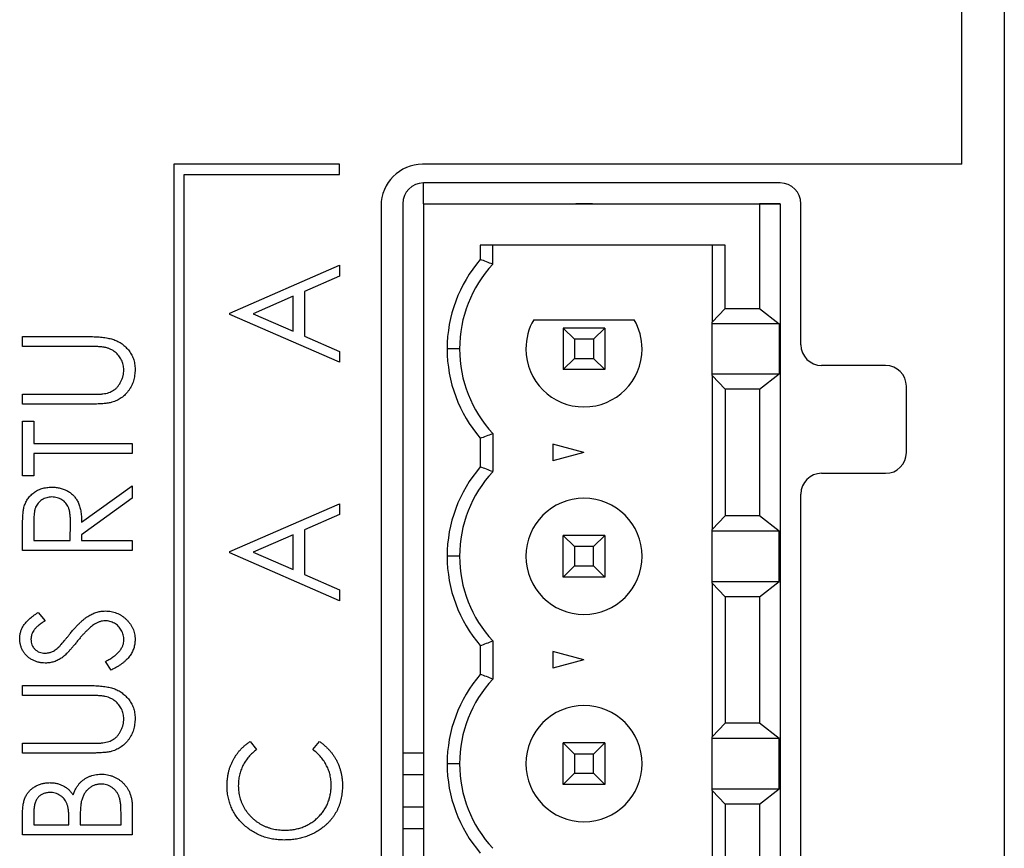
# Model space of a CAD drawing. Header units: millimetres. Extents: x 0 to 420, y 0 to 297.
# Tile 23 of 72: x 108 to 120, y 219 to 229. Entities that reach past the tile are written whole.
import ezdxf

# ---------------------------------------------------------------- set-up
doc = ezdxf.new("R2010")
doc.units = ezdxf.units.MM

msp = doc.modelspace()

# ---------------------------------------------------------------- linework, layer by layer
at = {"color": 7, "linetype": 'Continuous', "lineweight": 25}
for p, q in [((120.269, 255.784), (120.269, 211.084)), ((119.756, 227.359), (119.756, 255.184)), ((112.256, 227.359), (110.256, 227.359)), ((110.256, 227.359), (110.256, 212.859)), ((112.256, 227.234), (112.256, 227.359)), ((119.756, 227.359), (113.256, 227.359)), ((110.381, 227.234), (112.256, 227.234)), ((110.381, 212.984), (110.381, 227.234)), ((117.567, 227.134), (113.267, 227.134)), ((113.267, 226.884), (113.267, 227.134)), ((112.756, 226.859), (112.756, 213.359)), ((113.017, 226.884), (113.017, 213.384)), ((113.267, 226.884), (117.317, 226.884)), ((113.267, 226.884), (113.267, 213.384)), ((113.267, 226.884), (117.102, 226.884)), ((115.102, 226.884), (115.303, 226.884)), ((115.202, 226.884), (115.102, 226.884)), ((115.303, 226.884), (115.202, 226.884)), ((117.102, 226.884), (117.567, 226.884)), ((117.317, 226.884), (117.317, 225.622)), ((117.567, 226.884), (117.317, 226.884)), ((117.567, 226.884), (117.567, 213.384)), ((117.817, 225.184), (117.817, 226.884)), ((116.905, 226.384), (113.952, 226.384)), ((113.952, 226.384), (113.952, 226.211)), ((114.102, 226.154), (114.102, 226.384)), ((116.749, 226.384), (116.749, 225.456)), ((116.905, 225.622), (116.905, 226.384)), ((110.933, 225.566), (112.256, 226.143)), ((112.256, 226.143), (112.256, 226.012)), ((112.256, 226.012), (111.832, 225.827)), ((111.697, 225.768), (111.215, 225.558)), ((111.697, 225.348), (111.697, 225.768)), ((111.832, 225.827), (111.832, 225.289)), ((110.933, 225.549), (110.933, 225.566)), ((112.256, 224.973), (110.933, 225.549)), ((111.215, 225.558), (111.697, 225.348)), ((116.749, 225.456), (116.905, 225.622)), ((116.905, 225.622), (117.317, 225.622)), ((117.317, 225.622), (117.554, 225.437)), ((114.596, 225.484), (115.808, 225.484)), ((116.749, 225.437), (116.749, 225.456)), ((117.554, 225.437), (116.749, 225.437)), ((116.749, 224.832), (116.749, 225.437)), ((117.554, 225.437), (117.554, 224.832)), ((111.832, 225.289), (112.256, 225.104)), ((115.086, 225.25), (114.952, 225.384)), ((114.952, 225.384), (114.952, 224.884)), ((115.452, 225.384), (114.952, 225.384)), ((115.318, 225.25), (115.452, 225.384)), ((115.452, 225.384), (115.452, 224.884)), ((108.433, 225.163), (108.433, 225.282)), ((108.433, 225.282), (109.232, 225.282)), ((115.086, 225.25), (115.086, 225.018)), ((115.318, 225.25), (115.086, 225.25)), ((115.318, 225.25), (115.318, 225.018)), ((109.226, 225.163), (108.433, 225.163)), ((112.256, 225.104), (112.256, 224.973)), ((113.702, 225.134), (113.552, 225.134)), ((114.952, 224.884), (115.086, 225.018)), ((115.086, 225.018), (115.318, 225.018)), ((115.452, 224.884), (115.318, 225.018)), ((118.838, 224.934), (118.067, 224.934)), ((115.452, 224.884), (114.952, 224.884)), ((116.749, 224.812), (116.749, 224.832)), ((116.749, 224.832), (117.554, 224.832)), ((116.905, 224.647), (116.749, 224.812)), ((116.749, 224.812), (116.749, 222.956)), ((117.317, 224.647), (117.554, 224.832)), ((108.433, 224.468), (108.433, 224.587)), ((108.433, 224.587), (109.226, 224.587)), ((117.317, 224.647), (116.905, 224.647)), ((116.905, 224.647), (116.905, 223.122)), ((117.317, 224.647), (117.317, 223.122)), ((119.088, 223.884), (119.088, 224.684)), ((109.232, 224.468), (108.433, 224.468)), ((108.433, 223.603), (108.433, 224.264)), ((108.433, 224.264), (108.569, 224.264)), ((108.569, 224.264), (108.569, 223.993)), ((114.102, 224.114), (114.102, 223.654)), ((108.569, 223.993), (109.756, 223.993)), ((109.756, 223.993), (109.756, 223.874)), ((113.952, 224.057), (113.952, 223.711)), ((115.202, 223.884), (114.827, 223.985)), ((114.827, 223.985), (114.827, 223.784)), ((109.756, 223.874), (108.569, 223.874)), ((108.569, 223.874), (108.569, 223.603)), ((115.202, 223.884), (114.827, 223.784)), ((118.067, 223.634), (118.838, 223.634)), ((108.569, 223.603), (108.433, 223.603)), ((109.146, 223.044), (109.756, 223.484)), ((109.756, 223.484), (109.756, 223.334)), ((117.817, 216.884), (117.817, 223.384)), ((109.756, 223.334), (109.146, 222.894)), ((110.933, 222.691), (112.256, 223.268)), ((112.256, 223.268), (112.256, 223.137)), ((108.569, 223.042), (108.569, 222.823)), ((109.01, 222.823), (109.012, 223.037)), ((112.256, 223.137), (111.832, 222.952)), ((116.749, 222.956), (116.905, 223.122)), ((117.317, 223.122), (116.905, 223.122)), ((117.554, 222.937), (117.317, 223.122)), ((108.433, 222.704), (108.433, 222.947)), ((111.832, 222.952), (111.832, 222.414)), ((116.749, 222.937), (116.749, 222.956)), ((117.554, 222.937), (116.749, 222.937)), ((116.749, 222.332), (116.749, 222.937)), ((117.554, 222.332), (117.554, 222.937)), ((108.569, 222.823), (109.01, 222.823)), ((109.146, 222.894), (109.146, 222.823)), ((109.146, 222.823), (109.756, 222.823)), ((109.756, 222.823), (109.756, 222.704)), ((111.697, 222.893), (111.215, 222.683)), ((111.697, 222.473), (111.697, 222.893)), ((114.952, 222.884), (115.086, 222.75)), ((115.452, 222.884), (114.952, 222.884)), ((114.952, 222.384), (114.952, 222.884)), ((115.318, 222.75), (115.452, 222.884)), ((115.452, 222.884), (115.452, 222.384)), ((109.756, 222.704), (108.433, 222.704)), ((110.933, 222.674), (110.933, 222.691)), ((112.256, 222.098), (110.933, 222.674)), ((111.215, 222.683), (111.697, 222.473)), ((115.318, 222.75), (115.086, 222.75)), ((115.086, 222.75), (115.086, 222.518)), ((115.318, 222.518), (115.318, 222.75)), ((113.702, 222.634), (113.552, 222.634)), ((114.952, 222.384), (115.086, 222.518)), ((115.086, 222.518), (115.318, 222.518)), ((115.452, 222.384), (115.318, 222.518)), ((111.832, 222.414), (112.256, 222.229)), ((115.452, 222.384), (114.952, 222.384)), ((116.749, 222.312), (116.749, 222.332)), ((116.749, 222.332), (117.554, 222.332)), ((117.317, 222.147), (117.554, 222.332)), ((112.256, 222.229), (112.256, 222.098)), ((116.749, 222.312), (116.749, 220.456)), ((116.905, 222.147), (116.749, 222.312)), ((116.905, 222.147), (116.905, 220.622)), ((117.317, 222.147), (116.905, 222.147)), ((117.317, 222.147), (117.317, 220.622)), ((108.623, 221.958), (108.705, 221.857)), ((114.102, 221.614), (114.102, 221.154)), ((113.952, 221.557), (113.952, 221.211)), ((115.202, 221.384), (114.827, 221.485)), ((114.827, 221.485), (114.827, 221.284)), ((109.501, 221.262), (109.434, 221.367)), ((115.202, 221.384), (114.827, 221.284)), ((108.433, 220.957), (108.433, 221.076)), ((108.433, 221.076), (109.232, 221.076)), ((109.226, 220.957), (108.433, 220.957)), ((116.749, 220.456), (116.905, 220.622)), ((117.317, 220.622), (116.905, 220.622)), ((117.554, 220.437), (117.317, 220.622)), ((116.749, 220.437), (116.749, 220.456)), ((117.554, 220.437), (116.749, 220.437)), ((116.749, 219.832), (116.749, 220.437)), ((117.554, 219.832), (117.554, 220.437)), ((108.433, 220.262), (108.433, 220.38)), ((108.433, 220.38), (109.226, 220.38)), ((111.176, 220.402), (111.256, 220.305)), ((111.934, 220.305), (112.013, 220.402)), ((114.952, 220.384), (115.086, 220.25)), ((114.952, 219.884), (114.952, 220.384)), ((115.452, 220.384), (114.952, 220.384)), ((115.318, 220.25), (115.452, 220.384)), ((115.452, 220.384), (115.452, 219.884)), ((109.232, 220.262), (108.433, 220.262)), ((113.017, 220.266), (113.267, 220.266)), ((115.086, 220.25), (115.086, 220.018)), ((115.318, 220.25), (115.086, 220.25)), ((115.318, 220.018), (115.318, 220.25)), ((113.702, 220.134), (113.552, 220.134)), ((113.017, 220.002), (113.267, 220.002)), ((114.952, 219.884), (115.086, 220.018)), ((115.086, 220.018), (115.318, 220.018)), ((115.452, 219.884), (115.318, 220.018)), ((115.452, 219.884), (114.952, 219.884)), ((116.749, 219.812), (116.749, 219.832)), ((116.749, 219.832), (117.554, 219.832)), ((117.317, 219.647), (117.554, 219.832)), ((116.749, 219.812), (116.749, 217.956)), ((116.905, 219.647), (116.749, 219.812)), ((109.756, 219.613), (109.756, 219.278)), ((113.017, 219.616), (113.267, 219.616)), ((116.905, 219.647), (116.905, 218.122)), ((117.317, 219.647), (116.905, 219.647)), ((117.317, 219.647), (117.317, 218.122)), ((108.433, 219.278), (108.433, 219.517)), ((108.569, 219.539), (108.569, 219.397)), ((108.993, 219.397), (108.993, 219.467)), ((109.621, 219.397), (109.621, 219.55)), ((108.569, 219.397), (108.993, 219.397)), ((109.129, 219.466), (109.129, 219.397)), ((109.129, 219.397), (109.621, 219.397)), ((113.017, 219.352), (113.267, 219.352)), ((109.756, 219.278), (108.433, 219.278))]:
    msp.add_line(p, q, dxfattribs=at)
for centre, radius, start, end in [((113.256, 226.859), 0.5, 90, 180), ((113.267, 226.884), 0.25, 90, 180), ((117.567, 226.884), 0.25, 0, 90), ((115.202, 225.134), 1.65, 139.2509, 180), ((115.202, 225.134), 1.5, 137.1666, 180), ((115.202, 225.134), 0.7, 150, 180), ((115.202, 225.134), 0.7, 150, 180), ((115.202, 225.134), 0.7, 0, 30), ((115.202, 225.134), 0.7, 0, 30), ((118.067, 225.184), 0.25, 180, 270), ((115.202, 225.134), 1.65, 180, 220.7491), ((115.202, 225.134), 1.5, 180, 222.8334), ((115.202, 225.134), 1.5, 180, 222.8334), ((115.202, 225.134), 0.7, 180, 0), ((118.838, 224.684), 0.25, 0, 90), ((118.838, 223.884), 0.25, 270, 0), ((115.202, 222.634), 1.65, 139.2509, 180), ((115.202, 222.634), 1.5, 137.1666, 180), ((118.067, 223.384), 0.25, 90, 180), ((115.202, 222.634), 0.7, 0, 180), ((115.202, 222.634), 0.7, 0, 180), ((115.202, 222.634), 1.65, 180, 220.7491), ((115.202, 222.634), 1.5, 180, 222.8334), ((115.202, 222.634), 1.5, 180, 222.8334), ((115.202, 222.634), 0.7, 180, 0), ((115.202, 220.134), 1.65, 139.2509, 180), ((115.202, 220.134), 1.5, 137.1666, 180), ((115.202, 220.134), 0.7, 0, 180), ((115.202, 220.134), 0.7, 0, 180), ((115.202, 220.134), 1.65, 180, 220.7491), ((115.202, 220.134), 1.5, 180, 222.8334), ((115.202, 220.134), 1.5, 180, 222.8334), ((115.202, 220.134), 0.7, 180, 0)]:
    msp.add_arc(centre, radius, start, end, dxfattribs=at)
for points in [[(114.102, 226.154), (114.052, 226.174), (114.002, 226.193), (113.952, 226.211)], [(113.952, 224.057), (114.002, 224.076), (114.052, 224.095), (114.102, 224.114)], [(114.102, 223.654), (114.052, 223.674), (114.002, 223.693), (113.952, 223.711)], [(113.952, 221.557), (114.002, 221.576), (114.052, 221.595), (114.102, 221.614)], [(114.102, 221.154), (114.052, 221.174), (114.002, 221.193), (113.952, 221.211)]]:
    msp.add_open_spline(points, degree=3, dxfattribs=at)
for points, knots in [([(109.232, 225.282), (109.247, 225.282), (109.275, 225.282), (109.316, 225.28), (109.355, 225.278), (109.392, 225.274), (109.427, 225.27), (109.46, 225.264), (109.49, 225.258), (109.519, 225.25), (109.546, 225.241), (109.572, 225.23), (109.597, 225.217), (109.622, 225.202), (109.645, 225.185), (109.668, 225.166), (109.689, 225.144), (109.71, 225.121), (109.729, 225.097), (109.745, 225.071), (109.759, 225.043), (109.771, 225.015), (109.779, 224.985), (109.786, 224.953), (109.79, 224.921), (109.79, 224.899), (109.79, 224.887)], [0, 0, 0, 0, 0.055741, 0.108782, 0.159484, 0.207221, 0.252392, 0.29506, 0.335302, 0.373122, 0.409887, 0.446345, 0.483055, 0.519772, 0.55698, 0.595071, 0.634, 0.673955, 0.714172, 0.754116, 0.79357, 0.833447, 0.873373, 0.914548, 0.956539, 1, 1, 1, 1]), ([(109.431, 225.151), (109.427, 225.152), (109.416, 225.154), (109.399, 225.156), (109.378, 225.158), (109.354, 225.16), (109.327, 225.162), (109.296, 225.163), (109.262, 225.163), (109.238, 225.163), (109.226, 225.163)], [0, 0, 0, 0, 0.0695959, 0.1554226, 0.2575148, 0.37358, 0.5061662, 0.6553996, 0.8199932, 1, 1, 1, 1]), ([(109.655, 224.881), (109.654, 224.891), (109.653, 224.912), (109.648, 224.942), (109.639, 224.971), (109.627, 225), (109.612, 225.027), (109.594, 225.052), (109.574, 225.075), (109.55, 225.095), (109.525, 225.113), (109.496, 225.129), (109.465, 225.141), (109.443, 225.148), (109.431, 225.151)], [0, 0, 0, 0, 0.081409, 0.16168, 0.242802, 0.32568, 0.408146, 0.488441, 0.569775, 0.6507, 0.733285, 0.818545, 0.907136, 1, 1, 1, 1]), ([(109.402, 224.592), (109.415, 224.593), (109.439, 224.597), (109.473, 224.606), (109.504, 224.619), (109.532, 224.634), (109.558, 224.654), (109.581, 224.678), (109.602, 224.707), (109.62, 224.739), (109.635, 224.774), (109.647, 224.809), (109.653, 224.845), (109.654, 224.869), (109.655, 224.881)], [0, 0, 0, 0, 0.089535, 0.172699, 0.25172, 0.326348, 0.401434, 0.478997, 0.562858, 0.652098, 0.743032, 0.830442, 0.915871, 1, 1, 1, 1]), ([(109.79, 224.887), (109.79, 224.875), (109.789, 224.851), (109.786, 224.816), (109.78, 224.782), (109.772, 224.749), (109.761, 224.718), (109.748, 224.688), (109.732, 224.66), (109.714, 224.633), (109.694, 224.607), (109.673, 224.584), (109.65, 224.563), (109.625, 224.544), (109.599, 224.527), (109.571, 224.513), (109.542, 224.5), (109.522, 224.494), (109.511, 224.49)], [0, 0, 0, 0, 0.070012, 0.13726, 0.203196, 0.267507, 0.330363, 0.393012, 0.454719, 0.517294, 0.579059, 0.639698, 0.698904, 0.758535, 0.817602, 0.877465, 0.938113, 1, 1, 1, 1]), ([(109.226, 224.587), (109.237, 224.587), (109.259, 224.587), (109.289, 224.587), (109.316, 224.587), (109.34, 224.588), (109.36, 224.588), (109.377, 224.59), (109.391, 224.59), (109.399, 224.591), (109.402, 224.592)], [0, 0, 0, 0, 0.191105, 0.362655, 0.516171, 0.650128, 0.766034, 0.862527, 0.941006, 1, 1, 1, 1]), ([(109.511, 224.49), (109.504, 224.489), (109.489, 224.485), (109.464, 224.48), (109.435, 224.476), (109.402, 224.473), (109.365, 224.471), (109.324, 224.469), (109.28, 224.468), (109.249, 224.468), (109.232, 224.468)], [0, 0, 0, 0, 0.077936, 0.169149, 0.274074, 0.391816, 0.523462, 0.668216, 0.827041, 1, 1, 1, 1]), ([(108.451, 223.223), (108.454, 223.232), (108.459, 223.249), (108.469, 223.274), (108.48, 223.299), (108.494, 223.322), (108.51, 223.343), (108.527, 223.363), (108.547, 223.382), (108.568, 223.4), (108.591, 223.416), (108.615, 223.43), (108.64, 223.441), (108.667, 223.451), (108.696, 223.458), (108.725, 223.463), (108.756, 223.467), (108.777, 223.467), (108.787, 223.467)], [0, 0, 0, 0, 0.06137, 0.121462, 0.18104, 0.239973, 0.299038, 0.358367, 0.41839, 0.479895, 0.542187, 0.603964, 0.666208, 0.729963, 0.794015, 0.860493, 0.929231, 1, 1, 1, 1]), ([(108.787, 223.467), (108.805, 223.467), (108.839, 223.466), (108.889, 223.456), (108.936, 223.442), (108.979, 223.421), (109.017, 223.395), (109.052, 223.364), (109.08, 223.327), (109.1, 223.293), (109.113, 223.262), (109.122, 223.237), (109.129, 223.21), (109.135, 223.181), (109.14, 223.149), (109.143, 223.116), (109.145, 223.08), (109.146, 223.056), (109.146, 223.044)], [0, 0, 0, 0, 0.083486, 0.162691, 0.239132, 0.314448, 0.38834, 0.460674, 0.533749, 0.608619, 0.648221, 0.689953, 0.734556, 0.781631, 0.831631, 0.884691, 0.940504, 1, 1, 1, 1]), ([(108.787, 223.349), (108.776, 223.348), (108.755, 223.347), (108.725, 223.341), (108.695, 223.33), (108.668, 223.315), (108.643, 223.297), (108.622, 223.276), (108.605, 223.252), (108.593, 223.23), (108.586, 223.21), (108.581, 223.193), (108.578, 223.173), (108.575, 223.152), (108.572, 223.128), (108.57, 223.101), (108.569, 223.073), (108.569, 223.053), (108.569, 223.042)], [0, 0, 0, 0, 0.074191, 0.146661, 0.218287, 0.291153, 0.362589, 0.431509, 0.499496, 0.568195, 0.604878, 0.646485, 0.692944, 0.744068, 0.799929, 0.861769, 0.928438, 1, 1, 1, 1]), ([(109.012, 223.037), (109.012, 223.048), (109.012, 223.067), (109.01, 223.095), (109.009, 223.121), (109.006, 223.145), (109.003, 223.167), (108.999, 223.187), (108.994, 223.206), (108.986, 223.227), (108.974, 223.25), (108.956, 223.275), (108.934, 223.298), (108.909, 223.316), (108.881, 223.331), (108.851, 223.341), (108.82, 223.347), (108.798, 223.348), (108.787, 223.349)], [0, 0, 0, 0, 0.068863, 0.132962, 0.192308, 0.247606, 0.298352, 0.345265, 0.387913, 0.426515, 0.4981, 0.568178, 0.6378, 0.709566, 0.781164, 0.8528, 0.924944, 1, 1, 1, 1]), ([(108.433, 222.947), (108.434, 222.963), (108.434, 222.995), (108.434, 223.039), (108.436, 223.08), (108.438, 223.116), (108.44, 223.149), (108.443, 223.177), (108.447, 223.201), (108.45, 223.216), (108.451, 223.223)], [0, 0, 0, 0, 0.176242, 0.33814, 0.4848, 0.616193, 0.734395, 0.837422, 0.92561, 1, 1, 1, 1]), ([(109.005, 221.7), (109.016, 221.712), (109.036, 221.737), (109.067, 221.772), (109.096, 221.804), (109.125, 221.832), (109.153, 221.858), (109.18, 221.88), (109.206, 221.9), (109.239, 221.921), (109.281, 221.943), (109.331, 221.961), (109.382, 221.973), (109.416, 221.974), (109.432, 221.975)], [0, 0, 0, 0, 0.093743, 0.181579, 0.264291, 0.34161, 0.413299, 0.480203, 0.542183, 0.599072, 0.705669, 0.807053, 0.904504, 1, 1, 1, 1]), ([(109.432, 221.975), (109.444, 221.974), (109.468, 221.974), (109.502, 221.969), (109.536, 221.961), (109.568, 221.95), (109.599, 221.936), (109.628, 221.919), (109.657, 221.898), (109.684, 221.875), (109.708, 221.849), (109.731, 221.822), (109.749, 221.793), (109.764, 221.763), (109.776, 221.732), (109.784, 221.699), (109.789, 221.665), (109.79, 221.642), (109.79, 221.63)], [0, 0, 0, 0, 0.06437, 0.127351, 0.18893, 0.250395, 0.311598, 0.373741, 0.437003, 0.502328, 0.567495, 0.6303, 0.692062, 0.752584, 0.813019, 0.874011, 0.93611, 1, 1, 1, 1]), ([(108.4, 221.641), (108.4, 221.655), (108.401, 221.683), (108.411, 221.724), (108.425, 221.764), (108.443, 221.795), (108.461, 221.82), (108.476, 221.839), (108.495, 221.858), (108.516, 221.878), (108.539, 221.897), (108.565, 221.918), (108.593, 221.938), (108.613, 221.951), (108.623, 221.958)], [0, 0, 0, 0, 0.103783, 0.205842, 0.309492, 0.415873, 0.47242, 0.532532, 0.597941, 0.667983, 0.743273, 0.823515, 0.908976, 1, 1, 1, 1]), ([(108.705, 221.857), (108.697, 221.852), (108.681, 221.841), (108.658, 221.825), (108.637, 221.809), (108.619, 221.794), (108.603, 221.78), (108.589, 221.766), (108.578, 221.753), (108.565, 221.737), (108.553, 221.716), (108.543, 221.689), (108.537, 221.662), (108.536, 221.643), (108.535, 221.634)], [0, 0, 0, 0, 0.102518, 0.196836, 0.284286, 0.364276, 0.43772, 0.504015, 0.563384, 0.616213, 0.713942, 0.809028, 0.904169, 1, 1, 1, 1]), ([(109.43, 221.856), (109.419, 221.856), (109.397, 221.855), (109.364, 221.846), (109.332, 221.833), (109.311, 221.821), (109.301, 221.814)], [0, 0, 0, 0, 0.238423, 0.481069, 0.733042, 1, 1, 1, 1]), ([(109.655, 221.626), (109.654, 221.636), (109.654, 221.656), (109.648, 221.687), (109.638, 221.716), (109.624, 221.744), (109.608, 221.769), (109.588, 221.792), (109.566, 221.812), (109.541, 221.828), (109.515, 221.84), (109.487, 221.849), (109.459, 221.855), (109.44, 221.856), (109.43, 221.856)], [0, 0, 0, 0, 0.086803, 0.172059, 0.257306, 0.344421, 0.430701, 0.513679, 0.596096, 0.678464, 0.759624, 0.839952, 0.919111, 1, 1, 1, 1]), ([(109.301, 221.814), (109.293, 221.809), (109.277, 221.798), (109.254, 221.779), (109.229, 221.757), (109.203, 221.732), (109.176, 221.704), (109.148, 221.674), (109.119, 221.64), (109.1, 221.616), (109.09, 221.604)], [0, 0, 0, 0, 0.092215, 0.193123, 0.303016, 0.422735, 0.552479, 0.691753, 0.840667, 1, 1, 1, 1]), ([(108.708, 221.347), (108.694, 221.348), (108.667, 221.349), (108.626, 221.356), (108.588, 221.368), (108.552, 221.384), (108.518, 221.405), (108.488, 221.43), (108.462, 221.459), (108.439, 221.491), (108.422, 221.526), (108.409, 221.563), (108.401, 221.601), (108.4, 221.627), (108.4, 221.641)], [0, 0, 0, 0, 0.08828, 0.174397, 0.25839, 0.342506, 0.42517, 0.506808, 0.588159, 0.670785, 0.753361, 0.834865, 0.916697, 1, 1, 1, 1]), ([(108.535, 221.634), (108.536, 221.622), (108.537, 221.599), (108.546, 221.566), (108.561, 221.537), (108.583, 221.512), (108.608, 221.492), (108.637, 221.476), (108.669, 221.468), (108.691, 221.467), (108.703, 221.466)], [0, 0, 0, 0, 0.133455, 0.259416, 0.380185, 0.504383, 0.62823, 0.748999, 0.871528, 1, 1, 1, 1]), ([(108.874, 221.543), (108.876, 221.545), (108.882, 221.551), (108.892, 221.563), (108.905, 221.577), (108.92, 221.595), (108.938, 221.616), (108.958, 221.641), (108.981, 221.669), (108.997, 221.689), (109.005, 221.7)], [0, 0, 0, 0, 0.053039, 0.126288, 0.218872, 0.334457, 0.469409, 0.625738, 0.802267, 1, 1, 1, 1]), ([(109.09, 221.604), (109.08, 221.592), (109.061, 221.568), (109.033, 221.535), (109.007, 221.506), (108.983, 221.48), (108.962, 221.458), (108.943, 221.439), (108.926, 221.424), (108.915, 221.416), (108.91, 221.412)], [0, 0, 0, 0, 0.179531, 0.344499, 0.49212, 0.62537, 0.742105, 0.843182, 0.929541, 1, 1, 1, 1]), ([(109.434, 221.367), (109.452, 221.376), (109.485, 221.394), (109.53, 221.424), (109.568, 221.454), (109.599, 221.486), (109.624, 221.519), (109.642, 221.554), (109.653, 221.589), (109.654, 221.613), (109.655, 221.626)], [0, 0, 0, 0, 0.1653071, 0.3152506, 0.4518011, 0.5760892, 0.6901513, 0.7966121, 0.8986846, 1, 1, 1, 1]), ([(109.79, 221.63), (109.79, 221.621), (109.79, 221.603), (109.786, 221.576), (109.782, 221.549), (109.774, 221.524), (109.765, 221.499), (109.753, 221.475), (109.74, 221.451), (109.724, 221.428), (109.706, 221.406), (109.685, 221.384), (109.661, 221.363), (109.635, 221.341), (109.605, 221.321), (109.573, 221.301), (109.538, 221.281), (109.514, 221.269), (109.501, 221.262)], [0, 0, 0, 0, 0.055096, 0.109462, 0.163344, 0.216795, 0.269908, 0.323706, 0.378534, 0.43428, 0.492047, 0.553295, 0.617618, 0.685653, 0.757861, 0.834237, 0.914657, 1, 1, 1, 1]), ([(108.703, 221.466), (108.71, 221.466), (108.724, 221.467), (108.745, 221.47), (108.766, 221.475), (108.786, 221.483), (108.808, 221.492), (108.829, 221.506), (108.851, 221.523), (108.866, 221.536), (108.874, 221.543)], [0, 0, 0, 0, 0.110397, 0.22189, 0.331198, 0.444121, 0.563106, 0.695029, 0.839744, 1, 1, 1, 1]), ([(108.91, 221.412), (108.902, 221.407), (108.887, 221.397), (108.863, 221.384), (108.838, 221.372), (108.813, 221.363), (108.788, 221.356), (108.762, 221.351), (108.735, 221.348), (108.717, 221.347), (108.708, 221.347)], [0, 0, 0, 0, 0.130861, 0.257688, 0.382269, 0.505829, 0.628348, 0.751557, 0.875485, 1, 1, 1, 1]), ([(109.232, 221.076), (109.247, 221.076), (109.275, 221.076), (109.316, 221.074), (109.355, 221.072), (109.392, 221.068), (109.427, 221.064), (109.46, 221.058), (109.49, 221.052), (109.519, 221.044), (109.546, 221.035), (109.572, 221.024), (109.597, 221.011), (109.622, 220.996), (109.645, 220.978), (109.668, 220.959), (109.689, 220.938), (109.71, 220.915), (109.729, 220.891), (109.745, 220.864), (109.759, 220.837), (109.771, 220.808), (109.779, 220.778), (109.786, 220.747), (109.79, 220.715), (109.79, 220.693), (109.79, 220.681)], [0, 0, 0, 0, 0.055741, 0.108782, 0.159484, 0.207221, 0.252392, 0.29506, 0.335302, 0.373122, 0.409887, 0.446345, 0.483055, 0.519772, 0.55698, 0.595071, 0.634, 0.673955, 0.714172, 0.754116, 0.79357, 0.833447, 0.873373, 0.914548, 0.956539, 1, 1, 1, 1]), ([(109.431, 220.944), (109.427, 220.945), (109.416, 220.948), (109.399, 220.95), (109.378, 220.952), (109.354, 220.954), (109.327, 220.955), (109.296, 220.957), (109.262, 220.957), (109.238, 220.957), (109.226, 220.957)], [0, 0, 0, 0, 0.069596, 0.155423, 0.257515, 0.37358, 0.506166, 0.6554, 0.819993, 1, 1, 1, 1]), ([(109.655, 220.675), (109.654, 220.685), (109.653, 220.705), (109.648, 220.736), (109.639, 220.765), (109.627, 220.794), (109.612, 220.821), (109.594, 220.846), (109.574, 220.869), (109.55, 220.889), (109.525, 220.907), (109.496, 220.922), (109.465, 220.935), (109.443, 220.941), (109.431, 220.944)], [0, 0, 0, 0, 0.081409, 0.16168, 0.242802, 0.32568, 0.408146, 0.488441, 0.569775, 0.6507, 0.733285, 0.818545, 0.907136, 1, 1, 1, 1]), ([(109.402, 220.386), (109.415, 220.387), (109.439, 220.391), (109.473, 220.4), (109.504, 220.412), (109.532, 220.428), (109.558, 220.448), (109.581, 220.472), (109.602, 220.501), (109.62, 220.533), (109.635, 220.568), (109.647, 220.603), (109.653, 220.639), (109.654, 220.663), (109.655, 220.675)], [0, 0, 0, 0, 0.089535, 0.172699, 0.25172, 0.326348, 0.401434, 0.478997, 0.562858, 0.652098, 0.743032, 0.830442, 0.915871, 1, 1, 1, 1]), ([(109.79, 220.681), (109.79, 220.669), (109.789, 220.645), (109.786, 220.61), (109.78, 220.576), (109.772, 220.543), (109.761, 220.512), (109.748, 220.482), (109.732, 220.454), (109.714, 220.426), (109.694, 220.401), (109.673, 220.378), (109.65, 220.357), (109.625, 220.338), (109.599, 220.321), (109.571, 220.307), (109.542, 220.294), (109.522, 220.287), (109.511, 220.284)], [0, 0, 0, 0, 0.070012, 0.13726, 0.203196, 0.267507, 0.330363, 0.393012, 0.454719, 0.517294, 0.579059, 0.639698, 0.698904, 0.758535, 0.817602, 0.877465, 0.938113, 1, 1, 1, 1]), ([(109.226, 220.38), (109.237, 220.38), (109.259, 220.38), (109.289, 220.381), (109.316, 220.381), (109.34, 220.382), (109.36, 220.382), (109.377, 220.383), (109.391, 220.384), (109.399, 220.385), (109.402, 220.386)], [0, 0, 0, 0, 0.191105, 0.362655, 0.516171, 0.650128, 0.766034, 0.862527, 0.941006, 1, 1, 1, 1]), ([(110.9, 219.87), (110.9, 219.884), (110.9, 219.912), (110.904, 219.953), (110.91, 219.993), (110.917, 220.032), (110.927, 220.07), (110.94, 220.107), (110.955, 220.142), (110.972, 220.177), (110.991, 220.211), (111.012, 220.243), (111.035, 220.273), (111.059, 220.302), (111.086, 220.329), (111.114, 220.355), (111.144, 220.38), (111.166, 220.394), (111.176, 220.402)], [0, 0, 0, 0, 0.0669905, 0.1329187, 0.1971771, 0.260768, 0.3234828, 0.3856754, 0.4480152, 0.5098123, 0.5713224, 0.632572, 0.6930987, 0.7538299, 0.8146778, 0.8755788, 0.9376703, 1, 1, 1, 1]), ([(111.256, 220.305), (111.238, 220.291), (111.204, 220.264), (111.16, 220.218), (111.122, 220.167), (111.09, 220.113), (111.066, 220.056), (111.048, 219.995), (111.037, 219.932), (111.036, 219.889), (111.035, 219.867)], [0, 0, 0, 0, 0.129701, 0.255166, 0.378474, 0.500638, 0.623267, 0.746262, 0.871313, 1, 1, 1, 1]), ([(112.155, 219.874), (112.154, 219.895), (112.153, 219.937), (112.142, 219.998), (112.125, 220.056), (112.1, 220.111), (112.069, 220.164), (112.031, 220.214), (111.986, 220.262), (111.952, 220.29), (111.934, 220.305)], [0, 0, 0, 0, 0.125903, 0.248086, 0.368247, 0.487687, 0.609625, 0.734392, 0.864043, 1, 1, 1, 1]), ([(112.013, 220.402), (112.024, 220.394), (112.045, 220.379), (112.075, 220.354), (112.104, 220.327), (112.131, 220.3), (112.155, 220.271), (112.178, 220.24), (112.199, 220.208), (112.218, 220.175), (112.235, 220.141), (112.25, 220.105), (112.262, 220.069), (112.273, 220.031), (112.28, 219.993), (112.286, 219.953), (112.29, 219.913), (112.29, 219.885), (112.29, 219.872)], [0, 0, 0, 0, 0.063583, 0.126704, 0.188654, 0.249968, 0.311183, 0.372209, 0.433265, 0.494568, 0.556147, 0.617866, 0.679418, 0.741999, 0.80484, 0.868427, 0.933682, 1, 1, 1, 1]), ([(109.511, 220.284), (109.504, 220.282), (109.489, 220.278), (109.464, 220.274), (109.435, 220.27), (109.402, 220.267), (109.365, 220.265), (109.324, 220.263), (109.28, 220.262), (109.249, 220.262), (109.232, 220.262)], [0, 0, 0, 0, 0.077936, 0.169149, 0.274074, 0.391816, 0.523462, 0.668216, 0.827041, 1, 1, 1, 1]), ([(109.043, 219.757), (109.048, 219.771), (109.06, 219.8), (109.079, 219.839), (109.1, 219.872), (109.123, 219.901), (109.148, 219.925), (109.176, 219.946), (109.205, 219.964), (109.237, 219.98), (109.271, 219.992), (109.307, 220.001), (109.343, 220.006), (109.368, 220.007), (109.381, 220.007)], [0, 0, 0, 0, 0.105082, 0.200965, 0.288394, 0.367985, 0.443796, 0.519371, 0.596429, 0.674504, 0.754179, 0.83445, 0.916133, 1, 1, 1, 1]), ([(109.381, 220.007), (109.394, 220.007), (109.419, 220.007), (109.456, 220.001), (109.492, 219.993), (109.526, 219.981), (109.559, 219.966), (109.59, 219.948), (109.62, 219.926), (109.648, 219.901), (109.673, 219.873), (109.695, 219.842), (109.714, 219.81), (109.73, 219.775), (109.742, 219.737), (109.75, 219.698), (109.756, 219.656), (109.756, 219.627), (109.756, 219.613)], [0, 0, 0, 0, 0.063364, 0.12463, 0.184371, 0.243064, 0.30185, 0.360752, 0.420595, 0.482319, 0.544626, 0.605775, 0.66736, 0.729485, 0.793253, 0.859338, 0.927969, 1, 1, 1, 1]), ([(108.433, 219.517), (108.434, 219.529), (108.434, 219.551), (108.436, 219.584), (108.438, 219.615), (108.443, 219.644), (108.447, 219.671), (108.454, 219.695), (108.462, 219.718), (108.473, 219.745), (108.492, 219.775), (108.518, 219.808), (108.55, 219.837), (108.587, 219.862), (108.627, 219.881), (108.67, 219.896), (108.715, 219.904), (108.746, 219.905), (108.761, 219.906)], [0, 0, 0, 0, 0.060391, 0.117205, 0.170963, 0.220907, 0.26792, 0.311532, 0.352616, 0.390939, 0.464138, 0.536654, 0.610168, 0.686293, 0.763628, 0.840732, 0.919331, 1, 1, 1, 1]), ([(108.761, 219.906), (108.776, 219.905), (108.805, 219.904), (108.846, 219.897), (108.886, 219.885), (108.924, 219.869), (108.959, 219.848), (108.991, 219.822), (109.019, 219.791), (109.035, 219.768), (109.043, 219.757)], [0, 0, 0, 0, 0.1314783, 0.2582301, 0.3818438, 0.5051268, 0.6279364, 0.7500897, 0.872822, 1, 1, 1, 1]), ([(109.381, 219.889), (109.367, 219.888), (109.34, 219.887), (109.301, 219.876), (109.264, 219.859), (109.231, 219.835), (109.201, 219.806), (109.177, 219.77), (109.157, 219.73), (109.149, 219.7), (109.144, 219.685)], [0, 0, 0, 0, 0.122931, 0.241405, 0.35873, 0.479873, 0.603704, 0.728964, 0.860674, 1, 1, 1, 1]), ([(109.621, 219.55), (109.621, 219.561), (109.62, 219.582), (109.62, 219.613), (109.617, 219.641), (109.614, 219.667), (109.61, 219.691), (109.606, 219.712), (109.6, 219.731), (109.592, 219.754), (109.578, 219.779), (109.559, 219.807), (109.535, 219.831), (109.508, 219.851), (109.478, 219.868), (109.447, 219.88), (109.414, 219.887), (109.392, 219.888), (109.381, 219.889)], [0, 0, 0, 0, 0.069809, 0.134582, 0.195025, 0.250536, 0.301341, 0.347929, 0.390847, 0.429322, 0.501078, 0.571684, 0.642933, 0.71566, 0.787995, 0.858558, 0.928894, 1, 1, 1, 1]), ([(111.587, 219.214), (111.563, 219.215), (111.517, 219.216), (111.448, 219.225), (111.382, 219.239), (111.319, 219.26), (111.26, 219.287), (111.202, 219.319), (111.148, 219.357), (111.097, 219.401), (111.051, 219.448), (111.01, 219.5), (110.976, 219.554), (110.948, 219.612), (110.926, 219.672), (110.911, 219.735), (110.901, 219.802), (110.9, 219.847), (110.9, 219.87)], [0, 0, 0, 0, 0.067242, 0.132206, 0.195409, 0.257411, 0.318908, 0.380527, 0.44269, 0.506109, 0.569344, 0.630703, 0.690854, 0.750725, 0.811007, 0.87219, 0.934992, 1, 1, 1, 1]), ([(111.035, 219.867), (111.035, 219.855), (111.036, 219.831), (111.04, 219.795), (111.045, 219.76), (111.054, 219.726), (111.064, 219.692), (111.077, 219.659), (111.092, 219.627), (111.11, 219.595), (111.129, 219.565), (111.151, 219.536), (111.174, 219.509), (111.198, 219.484), (111.224, 219.461), (111.252, 219.439), (111.281, 219.419), (111.312, 219.401), (111.343, 219.385), (111.377, 219.371), (111.411, 219.359), (111.446, 219.35), (111.482, 219.342), (111.519, 219.337), (111.558, 219.334), (111.583, 219.333), (111.596, 219.333)], [0, 0, 0, 0, 0.042054, 0.0833933, 0.1244539, 0.1654605, 0.2060228, 0.2468212, 0.2882697, 0.3300226, 0.3719825, 0.4132215, 0.4539239, 0.4945013, 0.5349148, 0.575362, 0.6162123, 0.6574695, 0.6990473, 0.7405877, 0.7825083, 0.8247856, 0.8674529, 0.9105419, 0.9548789, 1, 1, 1, 1]), ([(111.596, 219.333), (111.616, 219.334), (111.654, 219.334), (111.71, 219.342), (111.764, 219.354), (111.816, 219.37), (111.864, 219.393), (111.911, 219.419), (111.955, 219.45), (111.995, 219.486), (112.033, 219.525), (112.065, 219.568), (112.093, 219.613), (112.116, 219.66), (112.133, 219.71), (112.145, 219.763), (112.153, 219.818), (112.154, 219.855), (112.155, 219.874)], [0, 0, 0, 0, 0.0674082, 0.1322372, 0.1953751, 0.2572485, 0.3183629, 0.3793739, 0.4411955, 0.5040392, 0.5665577, 0.6278216, 0.6881383, 0.7482536, 0.8086895, 0.8704126, 0.9341144, 1, 1, 1, 1]), ([(112.29, 219.872), (112.29, 219.858), (112.29, 219.833), (112.287, 219.794), (112.282, 219.757), (112.276, 219.721), (112.268, 219.686), (112.258, 219.652), (112.246, 219.618), (112.233, 219.586), (112.217, 219.555), (112.2, 219.526), (112.181, 219.497), (112.16, 219.469), (112.138, 219.442), (112.113, 219.416), (112.087, 219.392), (112.068, 219.377), (112.059, 219.369)], [0, 0, 0, 0, 0.068335, 0.135464, 0.200567, 0.264774, 0.327263, 0.389343, 0.450083, 0.510699, 0.570569, 0.630747, 0.691051, 0.751063, 0.812002, 0.873718, 0.936106, 1, 1, 1, 1]), ([(108.764, 219.787), (108.756, 219.787), (108.742, 219.787), (108.721, 219.783), (108.701, 219.779), (108.683, 219.772), (108.665, 219.764), (108.649, 219.754), (108.634, 219.742), (108.62, 219.728), (108.608, 219.712), (108.598, 219.694), (108.589, 219.673), (108.582, 219.651), (108.576, 219.626), (108.572, 219.599), (108.57, 219.57), (108.569, 219.55), (108.569, 219.539)], [0, 0, 0, 0, 0.0613051, 0.1201802, 0.1769445, 0.2311157, 0.2842716, 0.3373197, 0.3908127, 0.444575, 0.500381, 0.5582434, 0.6203739, 0.6855014, 0.7560424, 0.8321417, 0.9128721, 1, 1, 1, 1]), ([(108.993, 219.467), (108.993, 219.478), (108.993, 219.498), (108.992, 219.527), (108.99, 219.553), (108.987, 219.578), (108.983, 219.601), (108.979, 219.621), (108.974, 219.639), (108.966, 219.661), (108.954, 219.685), (108.935, 219.71), (108.913, 219.733), (108.887, 219.752), (108.858, 219.768), (108.828, 219.779), (108.796, 219.786), (108.775, 219.787), (108.764, 219.787)], [0, 0, 0, 0, 0.069189, 0.133682, 0.193588, 0.248894, 0.299829, 0.346454, 0.38877, 0.427317, 0.498979, 0.569229, 0.639474, 0.711376, 0.78334, 0.85462, 0.925939, 1, 1, 1, 1]), ([(109.144, 219.685), (109.143, 219.68), (109.14, 219.667), (109.137, 219.647), (109.135, 219.624), (109.133, 219.598), (109.131, 219.569), (109.13, 219.538), (109.129, 219.503), (109.129, 219.479), (109.129, 219.466)], [0, 0, 0, 0, 0.0801413, 0.1728792, 0.2772337, 0.3957463, 0.5273949, 0.6721116, 0.8288427, 1, 1, 1, 1]), ([(112.059, 219.369), (112.042, 219.356), (112.01, 219.332), (111.957, 219.301), (111.901, 219.274), (111.843, 219.252), (111.783, 219.235), (111.72, 219.223), (111.654, 219.216), (111.61, 219.215), (111.587, 219.214)], [0, 0, 0, 0, 0.122252, 0.243417, 0.364286, 0.485776, 0.609799, 0.736237, 0.865845, 1, 1, 1, 1])]:
    msp.add_open_spline(points, degree=3, knots=knots, dxfattribs=at)

doc.saveas('drawing.dxf')
